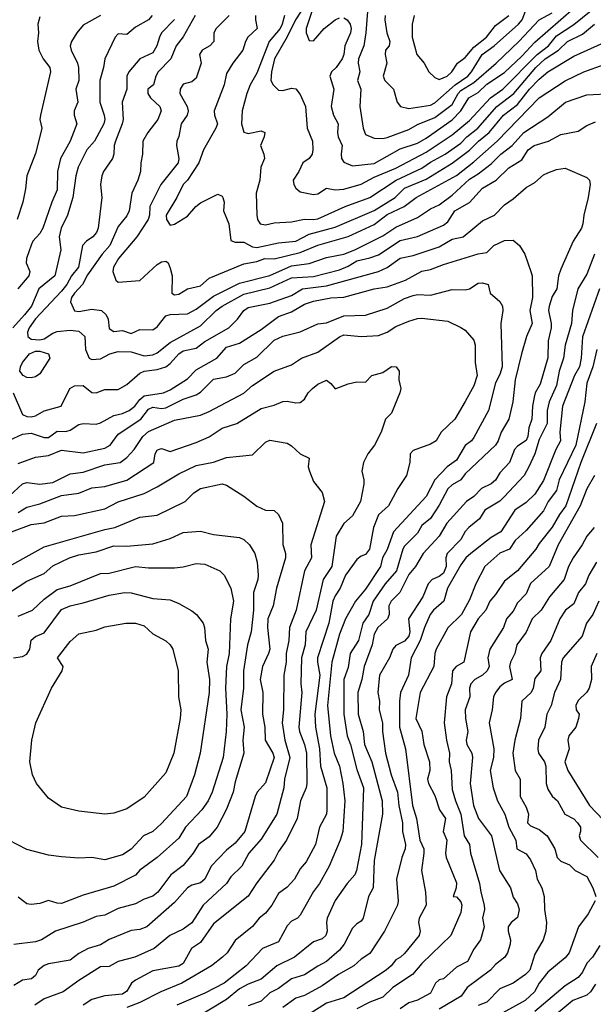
# Model space of a CAD drawing. Header units: metres. Extents: x -51132 to -49532, y -231222 to -229437.
# Tile 133 of 256: x -50989 to -50923, y -230223 to -230110. Entities that reach past the tile are written whole.
import ezdxf

# ---------------------------------------------------------------- set-up
doc = ezdxf.new("R2010")
doc.units = ezdxf.units.M
doc.layers.add('CONTOUR_INDEX', color=1, linetype='Continuous')
doc.layers.add('CONTOUR_INTER', color=3, linetype='Continuous')

msp = doc.modelspace()

# ---------------------------------------------------------------- linework, layer by layer
at = {"layer": 'CONTOUR_INDEX'}
for points, elevation in [([(-50955.08, -230106.71), (-50956.41, -230110.76), (-50956.42, -230111.26), (-50956.08, -230112.16), (-50955.58, -230112.18), (-50954.35, -230110.76), (-50953.08, -230109.79), (-50952.58, -230109.55)], 35), ([(-50969.2, -230109.26), (-50970.58, -230111.74), (-50971.37, -230112.76), (-50972, -230114.26), (-50973.46, -230115.76), (-50973.74, -230116.26), (-50973.99, -230117.26), (-50974.63, -230117.76), (-50974.65, -230118.26), (-50974.35, -230118.76), (-50973.28, -230119.76), (-50973.09, -230120.26), (-50973.51, -230121.26), (-50974.65, -230122.76), (-50975.24, -230123.76), (-50975.27, -230125.26), (-50975.46, -230126.26), (-50975.5, -230127.26), (-50975.79, -230128.26), (-50976.49, -230129.76), (-50976.79, -230131.76), (-50977.08, -230132.37), (-50978.08, -230133.58), (-50979.01, -230135.76), (-50979.89, -230136.76), (-50981.58, -230139.16), (-50982.16, -230140.26), (-50983.09, -230141.26), (-50983.42, -230141.76), (-50983.54, -230142.26), (-50983.08, -230143.31), (-50982.58, -230143.39), (-50981.08, -230143.11), (-50979.97, -230143.26), (-50979.45, -230143.76), (-50979.2, -230144.26), (-50979.08, -230145.35), (-50978.58, -230145.67), (-50977.58, -230145.58), (-50976.58, -230145.89), (-50975.58, -230145.43), (-50974.08, -230145.47), (-50973.58, -230145.15), (-50972.58, -230143.86), (-50972.08, -230143.71), (-50970.08, -230143.65), (-50969.08, -230143.1), (-50967.08, -230141.59), (-50964.08, -230140.1), (-50960.58, -230139.21), (-50958.08, -230138.11), (-50956.08, -230137.83), (-50954.08, -230137.16), (-50952.08, -230136.77), (-50950.81, -230136.26), (-50947.58, -230134.64), (-50946.08, -230133.65), (-50943.58, -230132.54), (-50942.08, -230131.53), (-50941.08, -230131.09), (-50939.58, -230129.96), (-50937.58, -230128.14), (-50936.58, -230127.53), (-50935.08, -230126.36), (-50933.99, -230125.26), (-50932.66, -230124.26), (-50931.32, -230122.76), (-50928.58, -230120.94), (-50926.54, -230119.26), (-50924.08, -230118.42), (-50921.13, -230118.26)], 40), ([(-50952.08, -230109.54), (-50951.67, -230109.76), (-50951.34, -230110.26), (-50951.22, -230110.76), (-50951.29, -230111.26), (-50951.97, -230112.76), (-50952.05, -230113.76), (-50952.25, -230114.26), (-50952.94, -230115.26), (-50953.49, -230115.76), (-50953.68, -230116.26), (-50953.23, -230117.76), (-50953.51, -230119.76), (-50953.25, -230120.76), (-50952.72, -230121.76), (-50952.8, -230122.76), (-50952.72, -230123.26), (-50952.26, -230124.26), (-50952.38, -230125.26), (-50952.32, -230125.76), (-50952.08, -230126.16), (-50951.08, -230126.59), (-50948.58, -230126.31), (-50945.58, -230124.65), (-50943.58, -230123.98), (-50942.58, -230123.41), (-50939.58, -230121.28), (-50938.6, -230120.26), (-50937.67, -230118.76), (-50936.58, -230118.13), (-50935.58, -230117.2), (-50933.58, -230115.84), (-50931.58, -230113.97), (-50930.08, -230112.36), (-50925.58, -230108.44)], 35), ([(-50922.62, -230140.76), (-50924.58, -230146.3), (-50924.73, -230148.76), (-50924.93, -230149.76), (-50925.51, -230150.76), (-50926.89, -230154.26), (-50927.18, -230157.26), (-50927.13, -230158.26), (-50927.65, -230159.26), (-50929.08, -230162.84), (-50930.08, -230164.42), (-50931.08, -230165.37), (-50932.36, -230166.26), (-50934, -230168.76), (-50935.08, -230169.4), (-50937.43, -230171.26), (-50938, -230171.76), (-50938.58, -230172.55), (-50940.12, -230175.26), (-50940.54, -230176.76), (-50941.74, -230177.76), (-50942.11, -230178.26), (-50942.78, -230179.76), (-50943.28, -230181.26), (-50944.31, -230183.26), (-50944.63, -230185.26), (-50945.53, -230187.26), (-50945.66, -230188.26), (-50945.65, -230191.26), (-50944.95, -230193.76), (-50944.15, -230200.26), (-50943.69, -230201.76), (-50943.3, -230204.26), (-50942.87, -230205.26), (-50942.84, -230205.76), (-50943.12, -230207.76), (-50942.67, -230210.26), (-50942.58, -230211.76), (-50943.39, -230213.26), (-50943.48, -230213.76), (-50943.26, -230214.76), (-50943.38, -230215.26), (-50945.08, -230217.31), (-50945.56, -230217.76), (-50946.08, -230218.04), (-50946.62, -230218.76), (-50947.19, -230219.26), (-50952.08, -230222.45), (-50954.08, -230223.06), (-50956.08, -230224.3)], 40), ([(-50990.58, -230164.61), (-50989.08, -230163.24), (-50988.58, -230163.08), (-50987.08, -230163.25), (-50985.58, -230163.09), (-50983.58, -230162.09), (-50982.08, -230161.9), (-50979.58, -230161.02), (-50977.85, -230160.76), (-50977.08, -230160.19), (-50976.21, -230159.26), (-50975.24, -230157.76), (-50974.58, -230157.19), (-50971.58, -230155.88), (-50968.58, -230155.31), (-50967.58, -230154.89), (-50963.58, -230152.78), (-50962.58, -230151.89), (-50960.08, -230150.23), (-50958.08, -230149.51), (-50956.93, -230148.76), (-50955.08, -230148.04), (-50952.58, -230146.3), (-50952.08, -230146.08), (-50950.08, -230146.25), (-50948.08, -230146.15), (-50947.08, -230145.74), (-50946.08, -230145.12), (-50944.58, -230144.5), (-50943.58, -230144.17), (-50943.08, -230144.14), (-50940.08, -230144.48), (-50938.58, -230145.2), (-50938.08, -230145.52), (-50937.08, -230146.67), (-50936.93, -230147.26), (-50936.95, -230149.26), (-50936.7, -230150.76), (-50937.08, -230151.92), (-50938.08, -230153.73), (-50939.28, -230155.76), (-50940.86, -230157.26), (-50941.45, -230158.26), (-50942.08, -230158.64), (-50944.08, -230159.4), (-50944.43, -230159.76), (-50944.47, -230160.76), (-50944.84, -230162.26), (-50945.86, -230163.76), (-50946.94, -230165.76), (-50948.08, -230166.79), (-50948.66, -230168.26), (-50949.12, -230170.76), (-50949.58, -230171.37), (-50950.08, -230171.56), (-50950.58, -230171.94), (-50951.89, -230173.76), (-50952.48, -230175.26), (-50953.08, -230176.13), (-50953.35, -230176.76), (-50953.79, -230179.26), (-50955.09, -230183.26), (-50955.11, -230183.76), (-50954.83, -230185.26), (-50955.39, -230189.76), (-50955.34, -230191.26), (-50954.89, -230193.76), (-50954.76, -230195.76), (-50954.03, -230198.26), (-50954.02, -230200.76), (-50954.08, -230201.26), (-50954.88, -230202.76), (-50955.34, -230204.76), (-50956.41, -230206.76), (-50957.08, -230207.56), (-50957.76, -230208.76), (-50958.58, -230209.7), (-50959.58, -230210.43), (-50960.35, -230211.76), (-50961.08, -230212.67), (-50961.83, -230213.26), (-50962.58, -230214.21), (-50964.58, -230215.84), (-50965.5, -230217.26), (-50966.05, -230217.76), (-50967.33, -230218.76), (-50970.74, -230220.76), (-50973.15, -230221.76), (-50975.58, -230222.97), (-50977.08, -230223.53)], 45), ([(-50989.58, -230178.45), (-50987.92, -230177.76), (-50986.58, -230176.5), (-50985.08, -230175.38), (-50983.58, -230174.99), (-50980.08, -230173.54), (-50979.08, -230173.5), (-50976.08, -230172.75), (-50974.58, -230172.91), (-50971.58, -230172.9), (-50970.58, -230172.79), (-50969.08, -230172.4), (-50968.08, -230172.49), (-50966.35, -230173.26), (-50965.86, -230173.76), (-50965.08, -230175.24), (-50964.77, -230176.76), (-50965.11, -230178.76), (-50965.29, -230182.76), (-50965.6, -230184.26), (-50965.69, -230186.76), (-50965.55, -230189.76), (-50965.61, -230191.76), (-50965.97, -230194.76), (-50967.22, -230198.76), (-50967.7, -230199.76), (-50968.41, -230200.76), (-50970.29, -230202.76), (-50971.08, -230204.04), (-50973.56, -230206.26), (-50975.58, -230207.73), (-50976.08, -230208.3), (-50978.58, -230209.56), (-50982.08, -230210.6), (-50984.58, -230211.55), (-50985.08, -230211.52), (-50986.08, -230211.23), (-50987.08, -230211.57), (-50988.08, -230211.7), (-50988.58, -230211.59), (-50989.58, -230210.84)], 50), ([(-50922.96, -230172.26), (-50923.83, -230173.76), (-50924.25, -230174.76), (-50925.02, -230175.76), (-50925.58, -230177.05), (-50926.52, -230177.76), (-50927.18, -230178.76), (-50928.24, -230181.26), (-50929.26, -230182.76), (-50929.44, -230183.26), (-50929.38, -230184.76), (-50930.08, -230185.65), (-50930.25, -230186.76), (-50930.48, -230187.26), (-50931.55, -230188.26), (-50931.7, -230190.26), (-50932.39, -230192.76), (-50932.62, -230194.26), (-50932.35, -230196.26), (-50931.76, -230197.26), (-50931.74, -230199.26), (-50931.08, -230200.46), (-50930.79, -230201.26), (-50930.9, -230202.26), (-50930.58, -230202.61), (-50929.58, -230203.04), (-50928.66, -230203.76), (-50927.77, -230205.26), (-50927.5, -230206.26), (-50927.08, -230206.69), (-50926.08, -230207.12), (-50925.44, -230207.76), (-50924.08, -230208.44), (-50923.39, -230209.76), (-50923.05, -230210.76)], 35), ([(-50923.1, -230211.26), (-50923.94, -230212.76), (-50925.03, -230214.26), (-50926.12, -230217.26), (-50926.58, -230217.83), (-50928.58, -230219.48), (-50929.56, -230220.76), (-50930.1, -230221.76), (-50931.19, -230222.76), (-50934.87, -230224.76)], 35)]:
    msp.add_lwpolyline(points, dxfattribs=dict(at, elevation=elevation))
at = {"layer": 'CONTOUR_INTER'}
for points, elevation in [([(-50949.24, -230107.26), (-50949.54, -230111.26), (-50949.78, -230112.76), (-50950.37, -230114.26), (-50950.41, -230114.76), (-50950.21, -230115.76), (-50950.51, -230116.76), (-50950.11, -230117.76), (-50950.21, -230119.76), (-50949.84, -230122.26), (-50949.58, -230123), (-50948.58, -230123.4), (-50947.58, -230123.44), (-50947.08, -230123.32), (-50944.58, -230122.4), (-50943.58, -230121.84), (-50941.58, -230121.01), (-50939.58, -230119.54), (-50938.9, -230118.26), (-50938.58, -230117.92), (-50937.08, -230117), (-50934.53, -230114.76), (-50931.9, -230112.26), (-50929.58, -230109.78), (-50928.08, -230108.98)], 34), ([(-50974.15, -230109.26), (-50974.58, -230109.79), (-50976.08, -230110.63), (-50977.08, -230111.48), (-50978.08, -230111.37), (-50978.4, -230111.76), (-50979.61, -230114.26), (-50979.74, -230115.26), (-50980.16, -230116.76), (-50980.16, -230119.26), (-50979.68, -230120.76), (-50979.6, -230121.26), (-50979.71, -230121.76), (-50980.77, -230123.76), (-50981.69, -230124.76), (-50982.67, -230126.76), (-50982.93, -230127.76), (-50983.3, -230130.26), (-50983.91, -230132.26), (-50984.62, -230133.76), (-50984.86, -230134.76), (-50984.66, -230136.26), (-50985.34, -230139.26), (-50987.19, -230140.76), (-50988.06, -230142.76), (-50988.84, -230143.76), (-50990.19, -230145.26)], 42), ([(-50980.08, -230109.28), (-50982.08, -230110.4), (-50982.82, -230111.26), (-50983.44, -230112.26), (-50983.58, -230112.76), (-50983.49, -230113.26), (-50982.73, -230114.76), (-50982.65, -230115.26), (-50982.61, -230116.76), (-50982.92, -230117.76), (-50982.7, -230119.26), (-50983.12, -230120.26), (-50983.13, -230120.76), (-50982.82, -230121.76), (-50983.61, -230123.76), (-50984.69, -230125.76), (-50985.05, -230127.26), (-50985.08, -230129.35), (-50985.71, -230130.76), (-50986.74, -230133.76), (-50987.08, -230134.39), (-50987.88, -230135.26), (-50988.08, -230135.73), (-50988.64, -230137.26), (-50988.65, -230137.76), (-50988.24, -230138.76), (-50988.37, -230139.26), (-50989.61, -230140.76)], 43), ([(-50965.27, -230109.26), (-50966.78, -230110.76), (-50967.04, -230111.26), (-50967.05, -230112.26), (-50967.52, -230112.76), (-50968.37, -230113.26), (-50968.71, -230113.76), (-50968.5, -230114.76), (-50969.08, -230116.5), (-50969.58, -230116.91), (-50970.58, -230117.2), (-50970.93, -230117.76), (-50970.94, -230118.26), (-50970.1, -230119.76), (-50970.01, -230120.26), (-50970.12, -230120.76), (-50970.8, -230121.76), (-50971.08, -230123.23), (-50971.31, -230123.76), (-50971.36, -230124.26), (-50971.06, -230125.76), (-50971.15, -230126.26), (-50973.15, -230128.76), (-50974.42, -230131.26), (-50974.44, -230132.26), (-50974.61, -230132.76), (-50975.9, -230134.76), (-50978.01, -230137.26), (-50978.6, -230138.26), (-50978.68, -230138.76), (-50978.34, -230139.76), (-50978.08, -230139.99), (-50975.58, -230139.81), (-50973.58, -230137.97), (-50973.08, -230137.65), (-50972.58, -230137.56), (-50972.32, -230137.76), (-50972.08, -230138.38), (-50971.86, -230139.26), (-50971.88, -230141.26), (-50971.58, -230141.46), (-50971.08, -230141.38), (-50970.08, -230140.76), (-50968.58, -230140.42), (-50967.58, -230139.55), (-50963.58, -230137.88), (-50962.08, -230137.6), (-50961.17, -230137.26), (-50960.08, -230137.29), (-50957.08, -230136.56), (-50955.08, -230135.75), (-50951.58, -230134.72), (-50948.58, -230133.37), (-50947.08, -230132.21), (-50945.11, -230131.26), (-50943.72, -230130.26), (-50939.08, -230127.72), (-50937.08, -230126.15), (-50934.42, -230123.76), (-50929.58, -230118.77), (-50926.58, -230116.82), (-50924.44, -230115.76), (-50922.08, -230114.93)], 39), ([(-50962.24, -230109.26), (-50962.23, -230109.76), (-50962.05, -230110.76), (-50963.11, -230111.76), (-50963.4, -230112.26), (-50963.71, -230113.26), (-50964.86, -230114.76), (-50965.58, -230115.96), (-50965.84, -230117.26), (-50967, -230120.26), (-50966.97, -230120.76), (-50966.61, -230121.76), (-50966.81, -230122.26), (-50968.23, -230124.76), (-50968.78, -230126.26), (-50970.08, -230128.25), (-50970.58, -230128.76), (-50971.32, -230130.26), (-50972.55, -230132.26), (-50972.48, -230132.76), (-50972.08, -230133.44), (-50971.58, -230133.33), (-50970.08, -230132.38), (-50969.12, -230131.26), (-50968.58, -230130.84), (-50966.58, -230129.86), (-50966.08, -230130.08), (-50965.99, -230130.26), (-50965.87, -230130.76), (-50965.93, -230131.76), (-50965.33, -230133.26), (-50965.08, -230135.21), (-50964.58, -230135.39), (-50963.58, -230135.39), (-50962.58, -230135.93), (-50962.08, -230136.01), (-50959.58, -230135.47), (-50957.58, -230135.27), (-50956.08, -230134.47), (-50953.08, -230133.66), (-50948.58, -230131.74), (-50946.17, -230130.26), (-50945.08, -230129.18), (-50942.58, -230128.13), (-50939.58, -230126.3), (-50937.58, -230124.78), (-50936.57, -230123.76), (-50935.31, -230122.76), (-50933.69, -230120.76), (-50932.08, -230119.51), (-50930.69, -230117.76), (-50929.58, -230116.6), (-50928.58, -230115.78), (-50925.58, -230113.95), (-50922.08, -230112.39)], 38), ([(-50958.91, -230109.26), (-50959.16, -230110.26), (-50959.42, -230110.76), (-50960.66, -230112.26), (-50962.08, -230115.92), (-50962.84, -230117.26), (-50963.24, -230118.26), (-50963.79, -230120.26), (-50963.85, -230121.76), (-50963.58, -230122.72), (-50963.08, -230122.88), (-50961.58, -230122.55), (-50961.18, -230122.76), (-50961.24, -230123.26), (-50961.66, -230124.26), (-50961.27, -230125.26), (-50961.22, -230125.76), (-50961.63, -230126.76), (-50961.74, -230128.26), (-50962.15, -230129.76), (-50962.1, -230132.26), (-50962, -230132.76), (-50961.7, -230133.26), (-50961.08, -230133.4), (-50960.08, -230133.16), (-50958.08, -230133.05), (-50956.58, -230132.73), (-50955.58, -230132.79), (-50955.08, -230132.69), (-50951.92, -230131.26), (-50949.08, -230130.26), (-50946.05, -230128.26), (-50943.08, -230126.87), (-50942.08, -230126.16), (-50940.4, -230125.26), (-50938.58, -230124), (-50937.91, -230123.26), (-50936.63, -230122.26), (-50934.46, -230119.76), (-50932.5, -230118.26), (-50929.94, -230115.26), (-50928.88, -230114.26), (-50927.33, -230113.26), (-50926.32, -230112.26), (-50924.58, -230111.44), (-50923.21, -230110.26)], 37), ([(-50956.97, -230108.76), (-50957.65, -230109.76), (-50958.58, -230111.73), (-50960.07, -230114.26), (-50960.39, -230115.76), (-50960.46, -230116.76), (-50960.22, -230117.26), (-50959.58, -230117.89), (-50959.08, -230117.92), (-50958.08, -230117.66), (-50957.58, -230117.73), (-50957.08, -230118.38), (-50956.47, -230119.76), (-50956.3, -230122.26), (-50955.67, -230123.76), (-50955.63, -230124.76), (-50955.73, -230125.26), (-50956.08, -230125.73), (-50956.79, -230126.26), (-50957.25, -230127.26), (-50957.91, -230128.26), (-50957.84, -230128.76), (-50957.58, -230129.18), (-50957.08, -230129.59), (-50955.58, -230129.88), (-50955.08, -230129.8), (-50954.08, -230129.15), (-50953.08, -230129.34), (-50952.08, -230129.28), (-50950.08, -230128.7), (-50948.58, -230127.89), (-50946.08, -230126.85), (-50942.58, -230125.02), (-50939.58, -230123.04), (-50937.58, -230121.36), (-50935.17, -230118.76), (-50933.76, -230117.76), (-50929.8, -230113.76), (-50928.48, -230112.76), (-50927.58, -230111.61), (-50925.58, -230110.3), (-50923.58, -230108.7)], 36), ([(-50947.3, -230109.26), (-50947.35, -230109.76), (-50947.12, -230111.26), (-50946.76, -230112.26), (-50946.86, -230112.76), (-50947.26, -230113.26), (-50947.3, -230113.76), (-50947.12, -230114.76), (-50947.53, -230116.26), (-50947.34, -230116.76), (-50946.34, -230117.76), (-50945.93, -230119.26), (-50945.54, -230119.76), (-50944.58, -230119.97), (-50942.08, -230119.61), (-50941.58, -230119.32), (-50939.25, -230117.26), (-50937.79, -230116.26), (-50937.36, -230115.76), (-50936.12, -230113.76), (-50934.77, -230112.76), (-50931.93, -230110.26), (-50931.51, -230109.76), (-50931.15, -230108.76)], 33), ([(-50943.97, -230109.26), (-50944.21, -230110.26), (-50944.21, -230111.76), (-50943.67, -230113.76), (-50942.8, -230114.76), (-50942.28, -230115.76), (-50941.58, -230116.4), (-50941.08, -230116.63), (-50940.15, -230116.26), (-50939.62, -230115.76), (-50938.98, -230114.76), (-50938.08, -230114.12), (-50937.08, -230112.92), (-50935.63, -230111.76), (-50934.58, -230110.43), (-50933.08, -230109.26)], 32), ([(-50987.08, -230109.44), (-50987.32, -230110.26), (-50987.23, -230111.26), (-50987.35, -230112.26), (-50987.2, -230113.26), (-50986.72, -230114.26), (-50985.95, -230115.26), (-50985.84, -230115.76), (-50987.02, -230120.76), (-50987.08, -230121.26), (-50986.87, -230122.26), (-50986.97, -230122.76), (-50987.58, -230125.17), (-50988.58, -230127.76), (-50988.72, -230129.26), (-50989.06, -230130.76), (-50989.68, -230132.76)], 44), ([(-50971.58, -230109.73), (-50973.06, -230111.26), (-50973.32, -230111.76), (-50973.59, -230112.76), (-50974.08, -230113.58), (-50975.58, -230114.26), (-50976.82, -230115.76), (-50977.08, -230116.26), (-50977.05, -230117.76), (-50977.61, -230119.26), (-50977.5, -230121.26), (-50977.59, -230121.76), (-50978.38, -230123.76), (-50978.52, -230124.26), (-50978.55, -230125.26), (-50978.71, -230125.76), (-50979.75, -230127.26), (-50979.96, -230127.76), (-50980.1, -230128.76), (-50979.95, -230130.26), (-50980.36, -230133.76), (-50980.56, -230134.26), (-50980.98, -230134.76), (-50981.72, -230135.26), (-50982.16, -230135.76), (-50982.63, -230138.26), (-50983.45, -230139.26), (-50983.99, -230140.26), (-50984.58, -230141.03), (-50987.58, -230144.21), (-50988.3, -230145.26), (-50988.5, -230145.76), (-50988.47, -230146.26), (-50988.08, -230146.56), (-50987.08, -230146.63), (-50986.58, -230146.52), (-50985.58, -230145.86), (-50985.08, -230145.69), (-50983.58, -230145.51), (-50982.58, -230145.65), (-50981.9, -230146.26), (-50981.82, -230147.76), (-50981.42, -230148.76), (-50981.08, -230148.92), (-50980.08, -230148.81), (-50979.03, -230148.26), (-50978.08, -230147.98), (-50976.58, -230148.02), (-50975.08, -230148.48), (-50974.08, -230148.38), (-50973.58, -230148.14), (-50972.08, -230146.94), (-50968.58, -230145.02), (-50966.79, -230143.26), (-50966.09, -230142.76), (-50963.58, -230141.39), (-50960.58, -230140.64), (-50958.08, -230139.51), (-50955.58, -230139.35), (-50952.58, -230138.58), (-50951.58, -230138.17), (-50950.58, -230137.55), (-50949.08, -230137.21), (-50948.08, -230136.83), (-50945.58, -230135.19), (-50943.58, -230134.73), (-50940.58, -230133.41), (-50940.08, -230133.06), (-50939.27, -230131.76), (-50937.58, -230130.8), (-50936.08, -230129.17), (-50934.51, -230128.26), (-50933.08, -230126.83), (-50931.58, -230125.91), (-50930.83, -230124.76), (-50930.14, -230124.26), (-50928.5, -230123.76), (-50927.08, -230123), (-50925.08, -230122.61), (-50924.08, -230121.93), (-50923.08, -230121.54)], 41), ([(-50990.16, -230152.76), (-50989.08, -230155.25), (-50988.58, -230155.48), (-50988.08, -230155.52), (-50987.58, -230155.4), (-50986.58, -230154.82), (-50984.62, -230154.26), (-50983.63, -230152.26), (-50983.08, -230151.94), (-50982.08, -230151.88), (-50981.08, -230152.71), (-50980.58, -230152.76), (-50979.58, -230152.35), (-50978.08, -230152.35), (-50977.08, -230151.8), (-50975.58, -230150.46), (-50975.08, -230150.26), (-50973.58, -230150.05), (-50972.58, -230149.76), (-50972.08, -230149.38), (-50971.08, -230148.26), (-50970.58, -230147.91), (-50969.08, -230147.59), (-50968.08, -230146.82), (-50965.32, -230145.26), (-50964.33, -230144.26), (-50963.59, -230143.26), (-50963.08, -230142.93), (-50960.58, -230142.41), (-50958.08, -230141.52), (-50956.83, -230140.76), (-50954.08, -230140.43), (-50948.08, -230138.76), (-50947.08, -230138.3), (-50945.58, -230137.23), (-50944.08, -230136.92), (-50941.08, -230135.91), (-50939.58, -230135.03), (-50938.31, -230134.76), (-50936.08, -230132.94), (-50934.73, -230132.26), (-50933.58, -230131.08), (-50932.58, -230130.39), (-50931.08, -230129.07), (-50930.08, -230128.52), (-50929.08, -230127.63), (-50928.58, -230127.41), (-50927.58, -230127.02), (-50926.58, -230126.87), (-50924.08, -230127.95), (-50923.76, -230128.26), (-50923.7, -230128.76), (-50923.91, -230130.26), (-50924.43, -230132.26), (-50924.55, -230133.26), (-50924.71, -230133.76), (-50925.66, -230135.26), (-50927.08, -230138.48), (-50927.35, -230139.26), (-50927.53, -230140.76), (-50928.08, -230141.64), (-50928.41, -230142.76), (-50928.5, -230143.26), (-50928.18, -230144.76), (-50928.19, -230145.26), (-50928.53, -230146.76), (-50928.58, -230148.72), (-50929.44, -230151.76), (-50930.02, -230152.76), (-50930.15, -230153.26), (-50930.35, -230154.26), (-50930.43, -230155.76), (-50930.76, -230156.76), (-50930.87, -230157.76), (-50931.08, -230158.24), (-50932.08, -230158.9), (-50932.4, -230159.26), (-50932.98, -230160.76), (-50934.08, -230161.94), (-50934.58, -230162.79), (-50935.08, -230163.22), (-50936.22, -230163.76), (-50937.08, -230164.68), (-50937.93, -230165.26), (-50940.22, -230167.76), (-50941.08, -230169.25), (-50942.94, -230171.26), (-50943.83, -230172.76), (-50944.58, -230173.66), (-50945.62, -230175.76), (-50946.61, -230176.76), (-50946.88, -230177.26), (-50946.86, -230178.26), (-50947.02, -230178.76), (-50948.16, -230179.76), (-50948.58, -230180.54), (-50948.81, -230181.76), (-50949.73, -230184.26), (-50950, -230185.76), (-50950.44, -230187.26), (-50950.43, -230189.76), (-50949.85, -230191.76), (-50949.69, -230193.26), (-50948.84, -230195.26), (-50947.67, -230199.76), (-50947.62, -230201.26), (-50948.58, -230206.6), (-50948.69, -230209.76), (-50949.22, -230210.76), (-50949.83, -230213.26), (-50950.08, -230213.61), (-50950.58, -230213.91), (-50951.08, -230214.41), (-50952.04, -230216.26), (-50952.58, -230216.96), (-50954.05, -230218.26), (-50955.08, -230218.78), (-50956.58, -230219.78), (-50958.08, -230220.23), (-50959.58, -230221.36), (-50960.58, -230221.87), (-50961.58, -230222.8), (-50963.08, -230223.37)], 42), ([(-50991.08, -230158.44), (-50989.08, -230157.5), (-50988.08, -230157.39), (-50986.58, -230157.9), (-50986.08, -230157.89), (-50985.08, -230157.14), (-50984.08, -230157.18), (-50983.58, -230157.06), (-50982.58, -230156.39), (-50982.08, -230156.27), (-50980.58, -230156.34), (-50980.08, -230156.19), (-50978.58, -230155.34), (-50977.58, -230155.13), (-50976.81, -230154.76), (-50976.15, -230154.26), (-50975.58, -230153.51), (-50975.08, -230153.1), (-50972.83, -230152.76), (-50972.08, -230152.4), (-50970.08, -230151.14), (-50969.08, -230150.08), (-50966.68, -230148.76), (-50965.58, -230147.5), (-50964.08, -230147.03), (-50961.58, -230145.44), (-50959.58, -230143.96), (-50958.08, -230143.43), (-50956.58, -230142.54), (-50955.58, -230142.19), (-50953.58, -230141.81), (-50952.08, -230141.74), (-50948.58, -230140.76), (-50947.08, -230140.52), (-50944.96, -230139.76), (-50943.08, -230138.74), (-50942.08, -230138.54), (-50940.58, -230137.94), (-50936.58, -230136.73), (-50935.58, -230136.58), (-50934.8, -230135.76), (-50933.58, -230135.19), (-50932.58, -230135.16), (-50931.84, -230135.76), (-50931.21, -230136.76), (-50930.51, -230138.76), (-50930.38, -230139.26), (-50930.33, -230141.76), (-50930.66, -230143.26), (-50930.39, -230144.76), (-50931.01, -230146.26), (-50931.61, -230148.26), (-50932.33, -230151.26), (-50932.59, -230153.76), (-50933.08, -230155.76), (-50933.94, -230157.26), (-50934.29, -230158.26), (-50934.6, -230158.76), (-50938.08, -230162.06), (-50938.58, -230162.76), (-50939.58, -230163.35), (-50940.08, -230163.81), (-50941.08, -230165.68), (-50942.08, -230167.23), (-50943.08, -230168.03), (-50943.58, -230168.92), (-50945.08, -230170.41), (-50945.29, -230170.76), (-50946.01, -230173.26), (-50947.3, -230174.76), (-50948.68, -230176.76), (-50949.2, -230178.26), (-50949.89, -230179.26), (-50950.37, -230181.26), (-50951.35, -230182.76), (-50951.58, -230184.38), (-50952.08, -230185.76), (-50952.08, -230189.76), (-50951.67, -230192.26), (-50951.3, -230193.26), (-50950.58, -230196.14), (-50949.81, -230198.26), (-50950.05, -230204.76), (-50950.6, -230207.76), (-50950.81, -230208.26), (-50951.7, -230209.26), (-50953.08, -230211.23), (-50953.98, -230213.26), (-50954.08, -230213.76), (-50953.97, -230214.76), (-50954.15, -230215.26), (-50954.58, -230215.62), (-50955.58, -230215.99), (-50957.75, -230217.76), (-50959.79, -230218.76), (-50961.58, -230220.27), (-50963.08, -230220.85), (-50964.08, -230221.38), (-50965.58, -230222.61), (-50969.08, -230224.72)], 43), ([(-50923.19, -230136.76), (-50924.08, -230139.06), (-50925.13, -230140.76), (-50925.72, -230143.26), (-50925.85, -230144.76), (-50926.58, -230147.26), (-50926.78, -230148.76), (-50927.27, -230150.26), (-50927.58, -230151.88), (-50928.43, -230153.76), (-50928.65, -230154.76), (-50928.65, -230156.26), (-50929.58, -230158.13), (-50930.08, -230159.76), (-50930.74, -230161.26), (-50931.31, -230162.26), (-50933.62, -230164.76), (-50934.08, -230165.21), (-50935.82, -230166.26), (-50936.45, -230167.26), (-50937.68, -230168.26), (-50938.08, -230168.72), (-50938.58, -230169.64), (-50940.16, -230171.26), (-50940.31, -230171.76), (-50940.3, -230172.76), (-50940.58, -230173.52), (-50941.08, -230173.91), (-50941.88, -230174.26), (-50942.35, -230174.76), (-50942.95, -230176.26), (-50944.63, -230178.76), (-50944.47, -230180.26), (-50944.58, -230180.77), (-50945.08, -230181.36), (-50946.08, -230181.83), (-50946.42, -230182.26), (-50946.79, -230183.26), (-50947.95, -230185.26), (-50948.17, -230187.26), (-50947.97, -230188.26), (-50947.99, -230189.26), (-50947.61, -230190.76), (-50947.61, -230191.76), (-50947.25, -230194.26), (-50946.62, -230196.76), (-50945.9, -230198.76), (-50945.74, -230200.26), (-50945.32, -230202.26), (-50945.3, -230203.26), (-50944.98, -230204.76), (-50945, -230205.26), (-50945.39, -230206.26), (-50945.99, -230208.76), (-50945.81, -230211.26), (-50945.89, -230211.76), (-50947.38, -230214.76), (-50949.08, -230217.31), (-50950.08, -230217.97), (-50950.9, -230218.76), (-50952.7, -230219.76), (-50954.58, -230221.05), (-50956.58, -230222.15), (-50957.58, -230222.48), (-50959.08, -230223.53)], 41), ([(-50989.58, -230160.9), (-50987.58, -230160.17), (-50986.08, -230159.95), (-50984.58, -230159.35), (-50982.08, -230159.67), (-50979.58, -230159.12), (-50978.98, -230158.76), (-50978.08, -230157.52), (-50975.45, -230155.76), (-50974.58, -230154.62), (-50974.08, -230154.38), (-50973.08, -230154.53), (-50972.58, -230154.48), (-50970.58, -230153.46), (-50969.08, -230152.96), (-50968.58, -230152.66), (-50967.08, -230151.18), (-50965.58, -230150.9), (-50964.58, -230150.47), (-50963.58, -230149.49), (-50962.08, -230148.65), (-50960.08, -230146.66), (-50959.08, -230146.23), (-50957.08, -230145.73), (-50955.08, -230144.78), (-50954.08, -230144.68), (-50952.08, -230143.87), (-50949.58, -230143.79), (-50947.08, -230142.99), (-50945.08, -230141.88), (-50944.08, -230141.53), (-50943.58, -230141.41), (-50942.08, -230141.51), (-50939.58, -230140.82), (-50938.08, -230140.87), (-50937.58, -230140.75), (-50936.58, -230140.12), (-50936.08, -230140.08), (-50935.43, -230140.26), (-50935.2, -230141.26), (-50934.08, -230142.23), (-50933.78, -230142.76), (-50933.75, -230143.26), (-50933.98, -230144.76), (-50933.83, -230149.76), (-50934.08, -230150.64), (-50934.58, -230151.58), (-50935.41, -230154.76), (-50937.08, -230157.9), (-50937.35, -230158.26), (-50938.08, -230158.81), (-50939.08, -230160.51), (-50940.16, -230161.26), (-50941.58, -230162.75), (-50942.58, -230164.67), (-50946.34, -230168.76), (-50947.08, -230170.79), (-50947.62, -230171.76), (-50947.86, -230172.76), (-50949.58, -230175.37), (-50950.74, -230176.76), (-50951.88, -230178.76), (-50952.58, -230180.56), (-50953.45, -230183.76), (-50953.94, -230188.76), (-50953.59, -230192.26), (-50953.17, -230194.26), (-50952.57, -230195.76), (-50952.17, -230197.76), (-50951.96, -230199.76), (-50952.18, -230203.26), (-50952.49, -230204.26), (-50953.77, -230207.26), (-50954.88, -230209.26), (-50955.58, -230210.2), (-50957.08, -230212.92), (-50957.42, -230213.26), (-50958.08, -230213.61), (-50958.58, -230214.14), (-50959.58, -230215.99), (-50961.43, -230216.76), (-50963.31, -230218.76), (-50965.86, -230220.76), (-50968.08, -230221.91), (-50971.31, -230223.26)], 44), ([(-50988.28, -230148.26), (-50987.58, -230147.94), (-50987.08, -230147.93), (-50986.07, -230148.26), (-50985.93, -230148.76), (-50987.08, -230150.56), (-50987.58, -230150.89), (-50988.08, -230151.01), (-50988.58, -230150.97), (-50988.99, -230150.76), (-50989.37, -230150.26), (-50989.33, -230149.76), (-50989.07, -230149.26), (-50988.28, -230148.26)], 42), ([(-50922.93, -230147.76), (-50923.38, -230149.76), (-50924.08, -230151.62), (-50924.31, -230153.76), (-50925.36, -230158.76), (-50927.26, -230162.76), (-50927.58, -230163.98), (-50928.54, -230165.26), (-50929.08, -230166.32), (-50931.08, -230168.61), (-50932.33, -230169.76), (-50932.99, -230170.76), (-50934.08, -230171.2), (-50935.81, -230172.76), (-50936.87, -230174.76), (-50937.58, -230176.6), (-50938.51, -230178.26), (-50940.08, -230179.82), (-50941.42, -230182.26), (-50941.58, -230182.76), (-50941.69, -230184.26), (-50943.28, -230187.26), (-50943.78, -230190.26), (-50943.08, -230191.71), (-50942.85, -230193.26), (-50942.21, -230195.26), (-50942.15, -230196.26), (-50942.43, -230197.26), (-50942.33, -230197.76), (-50941.58, -230199.11), (-50941.04, -230200.76), (-50940.35, -230201.76), (-50940.62, -230203.26), (-50940.2, -230204.26), (-50940.36, -230205.76), (-50940.3, -230206.26), (-50939.08, -230209.18), (-50939.11, -230209.76), (-50939.47, -230210.76), (-50939.08, -230210.81), (-50938.58, -230211.37), (-50938.46, -230211.76), (-50938.58, -230212.62), (-50939.75, -230215.26), (-50943.08, -230218.47), (-50944.17, -230219.76), (-50946.44, -230221.26), (-50947.58, -230222.36), (-50949.08, -230222.93), (-50950.58, -230223.69)], 39), ([(-50989.58, -230166.53), (-50988.58, -230165.92), (-50987.08, -230165.53), (-50984.58, -230164.56), (-50982.58, -230164.3), (-50981.08, -230163.69), (-50979.58, -230163.53), (-50977.08, -230162.8), (-50973.97, -230160.76), (-50973.79, -230159.76), (-50973.58, -230159.36), (-50973.4, -230159.26), (-50973.08, -230159.16), (-50972.08, -230159.51), (-50969.08, -230158.48), (-50967.58, -230157.8), (-50966.08, -230156.82), (-50964.4, -230156.26), (-50961.58, -230154.55), (-50960.08, -230154.18), (-50959.08, -230153.73), (-50958.58, -230153.7), (-50957.58, -230153.89), (-50957.08, -230153.84), (-50956.58, -230153.48), (-50956.19, -230152.76), (-50955.66, -230152.26), (-50955.07, -230151.76), (-50954.08, -230151.27), (-50953.58, -230151.65), (-50953.08, -230152.3), (-50951.58, -230151.7), (-50950.58, -230151.49), (-50949.58, -230151.5), (-50948.84, -230150.76), (-50947.58, -230150.39), (-50946.58, -230149.71), (-50946.05, -230149.76), (-50945.71, -230150.26), (-50945.75, -230151.26), (-50945.51, -230152.26), (-50945.61, -230152.76), (-50946.58, -230155.07), (-50947.28, -230155.76), (-50947.76, -230157.26), (-50948.53, -230158.76), (-50949.29, -230159.76), (-50949.8, -230160.76), (-50949.98, -230161.76), (-50949.76, -230162.76), (-50949.78, -230163.26), (-50950.15, -230165.26), (-50951.08, -230166.93), (-50952.08, -230167.81), (-50952.94, -230169.26), (-50953.45, -230172.76), (-50954.45, -230174.26), (-50955.26, -230177.76), (-50956.43, -230180.26), (-50956.52, -230181.76), (-50956.95, -230183.26), (-50957.03, -230186.26), (-50956.9, -230187.26), (-50957.25, -230191.26), (-50957.19, -230191.76), (-50956.58, -230193.26), (-50956.36, -230194.26), (-50956.32, -230197.76), (-50956.4, -230198.26), (-50957.06, -230199.76), (-50957.45, -230201.76), (-50958.68, -230204.26), (-50959.58, -230205.56), (-50960.08, -230206.56), (-50962.08, -230209.17), (-50963.08, -230210.74), (-50967.08, -230213.91), (-50968.58, -230216.06), (-50969.62, -230216.76), (-50970.58, -230218.47), (-50971.08, -230218.77), (-50974.08, -230219.33), (-50976.08, -230220.4), (-50976.52, -230220.76), (-50977.08, -230221.68), (-50977.58, -230222.01), (-50979.58, -230222.21), (-50981.08, -230222.62), (-50982.08, -230223.27)], 46), ([(-50922.97, -230156.26), (-50924.77, -230160.76), (-50926.5, -230165.76), (-50927.23, -230166.76), (-50928.08, -230168.23), (-50929.58, -230170.1), (-50929.95, -230170.76), (-50932.06, -230173.26), (-50933.58, -230174.45), (-50934.58, -230175.99), (-50935.25, -230176.76), (-50935.71, -230177.76), (-50936.58, -230178.79), (-50937.47, -230180.26), (-50938.24, -230183.76), (-50939.11, -230184.26), (-50939.56, -230184.76), (-50939.65, -230186.26), (-50940.25, -230187.76), (-50940.53, -230190.76), (-50940.25, -230192.76), (-50939.88, -230194.26), (-50939.95, -230195.26), (-50939.7, -230196.26), (-50939.58, -230198.44), (-50939.22, -230199.76), (-50938.61, -230201.26), (-50938.19, -230203.76), (-50937.6, -230204.76), (-50937.47, -230205.76), (-50936.43, -230209.26), (-50936.3, -230210.26), (-50935.89, -230211.76), (-50935.85, -230212.26), (-50936.08, -230213.26), (-50935.92, -230214.26), (-50936.33, -230215.76), (-50937.08, -230216.82), (-50937.83, -230218.26), (-50939.08, -230218.9), (-50940.58, -230220.23), (-50941.08, -230220.38), (-50941.52, -230220.76), (-50942.08, -230221.88), (-50943.58, -230222.71), (-50944.58, -230223.02), (-50945.58, -230223.7)], 38), ([(-50990.34, -230168.76), (-50988.08, -230167.92), (-50986.58, -230167.71), (-50984.58, -230166.94), (-50983.08, -230166.88), (-50979.58, -230166.11), (-50978.08, -230165.3), (-50975.08, -230164.32), (-50973.58, -230163.58), (-50971.08, -230162.06), (-50969.08, -230161.1), (-50967.08, -230160.73), (-50965.58, -230160.21), (-50962.58, -230159.87), (-50961.08, -230158.41), (-50960.58, -230158.19), (-50958.58, -230158.53), (-50958.08, -230158.83), (-50957.08, -230159.75), (-50956.08, -230160.26), (-50956.16, -230161.26), (-50956.04, -230161.76), (-50955.58, -230162.94), (-50954.58, -230164.22), (-50954.28, -230165.26), (-50955.88, -230170.26), (-50955.78, -230171.76), (-50956.59, -230173.26), (-50957.55, -230177.76), (-50958.32, -230179.76), (-50958.42, -230181.26), (-50958.72, -230182.76), (-50958.7, -230183.76), (-50958.99, -230185.26), (-50959.01, -230189.26), (-50959.17, -230190.76), (-50958.86, -230192.76), (-50958.29, -230194.76), (-50958.9, -230197.26), (-50958.98, -230198.26), (-50959.77, -230201.26), (-50961.58, -230204.14), (-50963.02, -230205.76), (-50963.82, -230207.26), (-50965.08, -230208.5), (-50965.59, -230209.26), (-50968.27, -230211.76), (-50969.58, -230213.8), (-50970.58, -230214.53), (-50972.11, -230215.26), (-50973.9, -230216.76), (-50976.15, -230217.76), (-50978.07, -230218.26), (-50979.08, -230218.82), (-50980.08, -230218.86), (-50982.58, -230220.43), (-50984.38, -230221.76), (-50986.58, -230222.55), (-50987.67, -230223.26)], 47), ([(-50923.2, -230162.26), (-50924.08, -230163.81), (-50924.86, -230165.76), (-50927.39, -230170.26), (-50928.4, -230172.76), (-50930.58, -230174.71), (-50931.08, -230175.9), (-50932.08, -230176.92), (-50932.58, -230177.89), (-50933.34, -230178.76), (-50933.68, -230179.76), (-50935.25, -230182.26), (-50935.49, -230183.26), (-50935.31, -230184.26), (-50935.55, -230184.76), (-50936.08, -230185.27), (-50936.97, -230185.76), (-50937.44, -230186.26), (-50937.61, -230186.76), (-50937.55, -230187.76), (-50938.1, -230189.26), (-50938.07, -230190.26), (-50937.79, -230191.76), (-50937.96, -230192.76), (-50937.9, -230193.26), (-50937.31, -230194.26), (-50937.26, -230194.76), (-50937.5, -230197.76), (-50937.15, -230200.26), (-50936.57, -230201.76), (-50935.05, -230203.76), (-50934.14, -230207.76), (-50932.86, -230209.76), (-50932.58, -230210.85), (-50932.08, -230211.6), (-50931.89, -230212.26), (-50932.08, -230213.19), (-50932.78, -230213.76), (-50933.13, -230214.26), (-50933.15, -230214.76), (-50932.88, -230215.76), (-50932.92, -230216.26), (-50933.21, -230217.26), (-50933.51, -230217.76), (-50934.58, -230218.6), (-50935.17, -230219.26), (-50937.85, -230221.26), (-50938.55, -230222.26), (-50941.08, -230223.74)], 37), ([(-50992.08, -230173.52), (-50986.58, -230170.49), (-50979.58, -230168.47), (-50978.46, -230168.26), (-50975.58, -230167.05), (-50973.58, -230166.83), (-50970.35, -230165.26), (-50969.35, -230164.26), (-50968.58, -230163.75), (-50966.08, -230163.22), (-50965.58, -230163.37), (-50963.58, -230164.66), (-50962.08, -230165.8), (-50961.08, -230166.24), (-50960.08, -230166.3), (-50959.58, -230166.74), (-50959.15, -230167.76), (-50959.08, -230170.23), (-50958.8, -230171.26), (-50958.78, -230171.76), (-50959.84, -230175.26), (-50960.2, -230177.26), (-50960.82, -230178.76), (-50960.85, -230179.76), (-50960.61, -230182.26), (-50960.73, -230182.76), (-50961.45, -230184.26), (-50961.69, -230185.76), (-50961.39, -230187.26), (-50961.43, -230189.76), (-50961.16, -230191.26), (-50961.13, -230192.76), (-50960.24, -230194.26), (-50960.09, -230194.76), (-50961.08, -230197.65), (-50962.06, -230198.76), (-50962.3, -230199.26), (-50963.49, -230203.26), (-50964.58, -230204.63), (-50965.58, -230205.42), (-50967.36, -230207.26), (-50968.08, -230208.76), (-50968.58, -230209.17), (-50969.58, -230209.46), (-50970.08, -230209.77), (-50971.58, -230211.44), (-50974.75, -230214.26), (-50975.58, -230214.56), (-50976.58, -230214.68), (-50979.08, -230215.73), (-50980.08, -230216.34), (-50981.53, -230216.76), (-50982.58, -230217.33), (-50983.58, -230218.11), (-50986.08, -230218.53), (-50986.58, -230218.71), (-50987.26, -230219.26), (-50987.58, -230219.85), (-50988.03, -230220.26), (-50989.08, -230220.4), (-50990.08, -230221.01)], 48), ([(-50923.22, -230168.26), (-50924.06, -230169.26), (-50924.6, -230170.26), (-50925.65, -230171.76), (-50926.18, -230172.76), (-50926.7, -230174.26), (-50928.38, -230176.26), (-50929.34, -230177.76), (-50930.38, -230178.76), (-50931.08, -230180.31), (-50932.16, -230181.76), (-50932.37, -230182.76), (-50932.87, -230183.76), (-50932.98, -230184.26), (-50932.69, -230185.76), (-50933.58, -230186.19), (-50934.08, -230186.61), (-50934.6, -230187.26), (-50934.82, -230187.76), (-50934.99, -230189.26), (-50935.33, -230190.76), (-50934.79, -230193.76), (-50934.83, -230194.76), (-50935.2, -230196.26), (-50934.86, -230198.26), (-50934.35, -230199.76), (-50933.54, -230201.26), (-50933.07, -230202.76), (-50932.26, -230204.26), (-50932.13, -230205.26), (-50931.08, -230205.86), (-50930.58, -230206.53), (-50929.98, -230207.76), (-50929.8, -230208.76), (-50929.25, -230209.76), (-50928.99, -230210.76), (-50928.95, -230212.26), (-50928.73, -230213.76), (-50928.79, -230214.76), (-50929.11, -230215.76), (-50930.08, -230217.39), (-50930.65, -230219.26), (-50931.15, -230219.76), (-50932.58, -230220.76), (-50934.08, -230221.39), (-50935.58, -230222.95), (-50936.58, -230223.31)], 36), ([(-50990.58, -230175.76), (-50988.58, -230174.45), (-50986.58, -230173.55), (-50985.58, -230172.67), (-50983.66, -230171.76), (-50982.58, -230171.42), (-50980.58, -230171.06), (-50978.58, -230170.38), (-50977.08, -230170.41), (-50974.08, -230170.13), (-50972.08, -230169.51), (-50970.58, -230168.85), (-50968.58, -230168.66), (-50967.08, -230169.07), (-50964.08, -230169.41), (-50963.58, -230169.63), (-50962.92, -230170.26), (-50962.31, -230171.26), (-50962.04, -230172.26), (-50961.93, -230173.76), (-50961.98, -230174.26), (-50962.49, -230175.76), (-50962.49, -230177.76), (-50962.74, -230180.26), (-50963.17, -230181.76), (-50963.64, -230184.76), (-50963.62, -230186.76), (-50963.92, -230189.26), (-50963.54, -230191.26), (-50963.71, -230192.76), (-50963.58, -230194.26), (-50964.58, -230197.56), (-50964.82, -230198.76), (-50965.58, -230200.69), (-50966.67, -230202.76), (-50967.58, -230203.88), (-50968.82, -230204.76), (-50969.42, -230205.76), (-50970.58, -230207.19), (-50972.01, -230208.26), (-50973.49, -230210.26), (-50974.08, -230210.74), (-50975.08, -230211.07), (-50976.08, -230211.59), (-50978.08, -230212.14), (-50979.58, -230212.92), (-50980.58, -230213.07), (-50982.08, -230213.72), (-50985.29, -230214.76), (-50986.89, -230215.76), (-50987.58, -230215.97), (-50990.08, -230216.28)], 49), ([(-50977.29, -230175.76), (-50976.58, -230175.78), (-50974.08, -230176.44), (-50972.08, -230176.58), (-50971.08, -230177), (-50969.58, -230177.84), (-50969.04, -230178.26), (-50968.29, -230179.26), (-50968.11, -230179.76), (-50968, -230181.26), (-50967.7, -230182.26), (-50967.83, -230183.76), (-50967.55, -230185.76), (-50967.58, -230187.26), (-50968.61, -230194.26), (-50969.26, -230196.76), (-50970.21, -230199.26), (-50973.08, -230202.37), (-50974.08, -230203.26), (-50975.14, -230203.76), (-50976.58, -230205.31), (-50977.58, -230205.98), (-50979.58, -230206.54), (-50981.08, -230206.27), (-50982.58, -230206.34), (-50984.58, -230206.2), (-50986.08, -230206), (-50988.58, -230205.34), (-50990.66, -230204.26)], 51), ([(-50990.13, -230183.26), (-50989.08, -230183.13), (-50988.58, -230182.83), (-50988.24, -230182.26), (-50988.08, -230181.23), (-50987.58, -230180.83), (-50986.58, -230180.37), (-50984.58, -230177.7), (-50983.58, -230177.27), (-50982.08, -230176.95), (-50979.08, -230176.04), (-50977.29, -230175.76)], 51), ([(-50922.68, -230176.76), (-50923.39, -230178.26), (-50924.1, -230179.26), (-50924.6, -230180.76), (-50926.81, -230183.26), (-50926.98, -230183.76), (-50927.11, -230185.76), (-50927.82, -230187.26), (-50928.19, -230188.76), (-50928.68, -230189.76), (-50928.93, -230191.26), (-50929.65, -230192.76), (-50929.74, -230193.76), (-50929.64, -230194.26), (-50928.95, -230195.26), (-50928.81, -230195.76), (-50928.78, -230197.76), (-50928.58, -230198.39), (-50928.08, -230199.19), (-50927.47, -230199.76), (-50926.62, -230201.26), (-50925.58, -230201.82), (-50925.14, -230202.26), (-50924.82, -230202.76), (-50924.8, -230203.26), (-50924.96, -230203.76), (-50924.81, -230204.26), (-50922.77, -230206.26)], 34), ([(-50977.16, -230179.26), (-50976.08, -230179.28), (-50975.08, -230179.6), (-50974.08, -230180.51), (-50972.58, -230181.3), (-50972.06, -230181.76), (-50971.77, -230182.26), (-50971.15, -230184.76), (-50971.12, -230187.76), (-50970.86, -230189.26), (-50970.91, -230190.26), (-50971.65, -230194.26), (-50972.58, -230196.52), (-50975.08, -230199.33), (-50977.08, -230200.66), (-50978.58, -230201.18), (-50979.58, -230201.28), (-50982.58, -230200.94), (-50984.58, -230200.49), (-50986.08, -230199.42), (-50987.46, -230197.76), (-50987.94, -230196.76), (-50988.24, -230195.26), (-50988, -230192.76), (-50987.55, -230190.76), (-50985.76, -230186.76), (-50984.51, -230184.76), (-50984.38, -230184.26), (-50985.06, -230183.26), (-50983.58, -230181.37), (-50982.58, -230180.49), (-50980.58, -230180.1), (-50979.58, -230179.7), (-50977.16, -230179.26)], 52), ([(-50922.91, -230182.76), (-50923.57, -230184.26), (-50923.54, -230185.76), (-50923.81, -230186.76), (-50924.08, -230187.21), (-50925.08, -230188.2), (-50925.36, -230188.76), (-50925.29, -230189.26), (-50924.98, -230189.76), (-50925.02, -230190.26), (-50925.36, -230191.26), (-50926.16, -230192.26), (-50926.26, -230192.76), (-50926.11, -230193.76), (-50926.6, -230195.26), (-50926.26, -230196.26), (-50923.76, -230200.26), (-50921.38, -230202.76)], 33), ([(-50922.58, -230216.41), (-50923.41, -230217.76), (-50924.08, -230218.45), (-50924.58, -230219.49), (-50925.08, -230220.11), (-50926.58, -230221.04), (-50930.08, -230224)], 34), ([(-50923.08, -230220.85), (-50923.66, -230221.76), (-50924.08, -230222.12), (-50925.68, -230222.76), (-50927.54, -230224.26)], 33)]:
    msp.add_lwpolyline(points, dxfattribs=dict(at, elevation=elevation))

doc.saveas('drawing.dxf')
